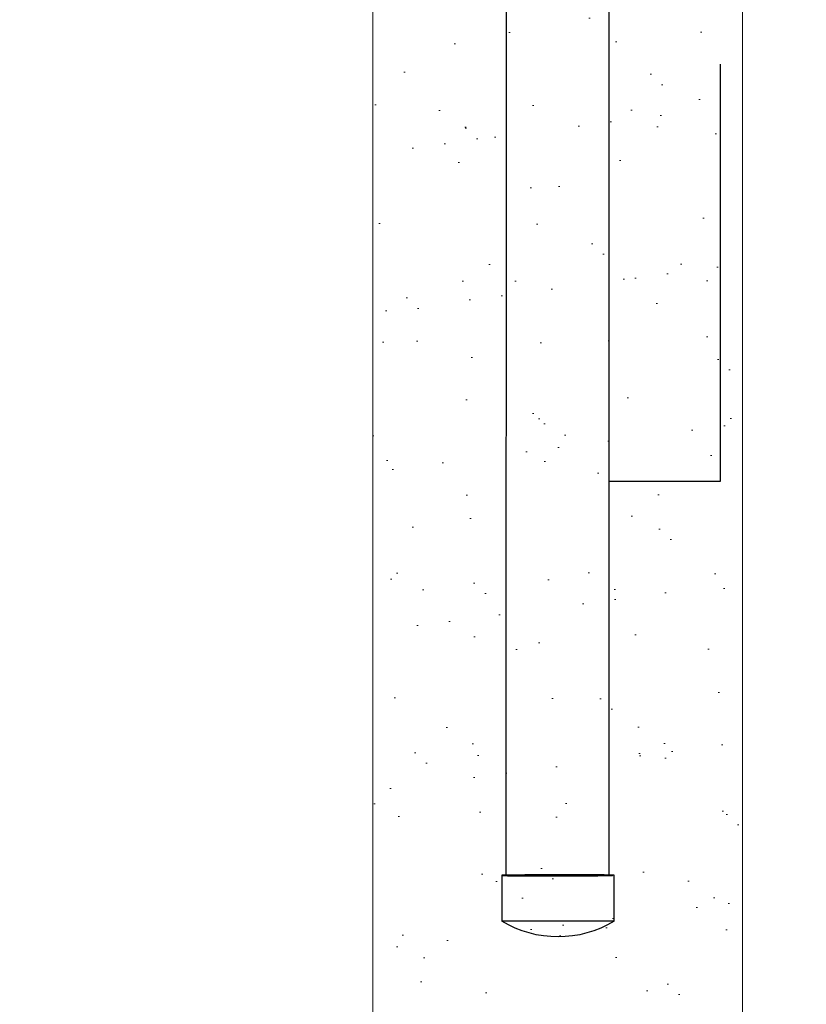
# Model space of a CAD drawing. Header units: inches. Extents: x -20472 to 23246, y -642 to 972.
# Tile 94 of 105: x 1057 to 1108, y 4 to 68. Entities that reach past the tile are written whole.
import ezdxf
from ezdxf import colors
from ezdxf.entities.mleader import LeaderData, LeaderLine
from ezdxf.math import Vec2, Vec3

# ---------------------------------------------------------------- set-up
doc = ezdxf.new("R2010")
doc.units = ezdxf.units.IN
doc.header["$MEASUREMENT"] = 0
doc.linetypes.add('Dash 1_16_', pattern=[0.125, 0.0625, -0.0625])
for name, color, linetype in [('P-PIPE', 3, 'Continuous'), ('S-ANNO-DIMS', 1, 'Continuous'), ('S-ANNO-TEXT', 2, 'Continuous')]:
    doc.layers.add(name, color=color, linetype=linetype)
doc.layers.add('S-TRCH-PATT', color=8, linetype='Continuous', lineweight=18)
doc.layers.add('S-WALL-PATT', color=8, linetype='Continuous', lineweight=18)
doc.styles.add('Annotative', font='romans.shx', dxfattribs={"width": 0.8, "height": 0.125})
doc.dimstyles.new('Annotative', dxfattribs={"dimscale": 0, "dimtxt": 0.125, "dimasz": 0.125, "dimexe": 0.179688, "dimexo": 0.0625, "dimgap": 0.09, "dimtad": 1, "dimdec": 3, "dimzin": 3, "dimdsep": 46, "dimlunit": 4, "dimtxsty": 'Annotative', "dimcen": 0.09, "dimclrt": 2, "dimazin": 2, "dimtfac": 1, "dimtdec": 3, "dimtmove": 1, "dimatfit": 3, "dimfxl": 1, "dimtfill": 1, "dimfrac": 2, "dimtolj": 1, "dimtzin": 0, "dimarcsym": 0})

# ---------------------------------------------------------------- blocks, each defined once
blk = doc.blocks.new('*D53')
at = {"layer": 'Defpoints', "color": 0, "transparency": 16777216}
for p in [(1056, 138), (1241.416, 138), (1199.508, 96)]:
    blk.add_point(p, dxfattribs=at)
at = {"layer": 'S-ANNO-DIMS', "color": 0, "lineweight": -2, "transparency": 16777216}
for p, q in [((1062, 138), (1258.666, 138)), ((1241.416, 108), (1241.416, 126)), ((1241.416, 117), (1293.308, 92.974)), ((1205.508, 96), (1258.666, 96)), ((1293.308, 92.974), (1293.308, 36.837))]:
    blk.add_line(p, q, dxfattribs=at)
at = {"layer": 'S-ANNO-DIMS', "color": 0, "transparency": 16777216}
for points in [[(1239.416, 126), (1243.416, 126), (1241.416, 138)], [(1239.416, 108), (1243.416, 108), (1241.416, 96)]]:
    blk.add_solid(points, dxfattribs=at)
at = {"layer": 'S-ANNO-DIMS', "color": 2, "lineweight": -3, "transparency": 16777216, "insert": (1277.526, 64.906), "char_height": 12, "attachment_point": 5, "rotation": 90, "style": 'Annotative', "bg_fill": 3, "box_fill_scale": 1.25, "bg_fill_color": 256, "bg_fill_true_color": 13158600, "bg_fill_transparency": 0}
blk.add_mtext('\\A1;3\'-6"', dxfattribs=at)
blk = doc.blocks.new('6CAP')
at = {"layer": 'P-PIPE'}
for p, q in [((74.962, 388.646), (74.962, 381.353)), ((74.962, 388.646), (77.962, 388.646)), ((77.962, 388.646), (77.962, 381.353)), ((77.962, 381.353), (74.962, 381.353))]:
    blk.add_line(p, q, dxfattribs=at)
blk.add_arc((80.991, 385), 7.046, 148.83168, 211.16832, dxfattribs=at)

msp = doc.modelspace()

# ---------------------------------------------------------------- linework, layer by layer
at = {"layer": 'P-PIPE'}
for centre, major_axis, ratio, start_param, end_param in [((1091.9938, 12.4175), (3.5882, 0.0066), 0.0102513, 2.7925266, 5.9341192), ((1091.9938, 12.4175), (3.5882, 0.0066), 0.0102513, 5.9341192, 9.0757119), ((1091.9853, 12.4175), (3.3389, 0.0001), 0.0104139, 1.5707963, 3.1415927), ((1091.9853, 12.4175), (3.3389, 0.0001), 0.0104139, 3.1415927, 4.712389)]:
    msp.add_ellipse(centre, major_axis=major_axis, ratio=ratio, start_param=start_param, end_param=end_param, dxfattribs=at)

# ---------------------------------------------------------------- block references
at = {"xscale": -1, "rotation": 270}
msp.add_blockref('6CAP', (707.0298, -65.5252), dxfattribs=at)

# ---------------------------------------------------------------- dimensions: what is measured, and where the dimension line sits
at = {"layer": 'S-ANNO-DIMS', "lineweight": -3}
dim = msp.add_linear_dim(base=(1241.4156, 138), p1=(1199.5081, 96), p2=(1056, 138), angle=90, dimstyle='Annotative', override={"dimpost": '\\X'}, dxfattribs=at)
dim.commit()
dim.dimension.update_dxf_attribs({"geometry": '*D53', "text_midpoint": (1293.3085, 84.3341), "dimtype": 160})

# ---------------------------------------------------------------- next in the draw order: hatches: boundary and pattern name
at = {"layer": 'S-WALL-PATT', "linetype": 'Dash 1_16_'}
h = msp.add_hatch(dxfattribs=at)
h.set_pattern_fill('AR-SAND', color=256, scale=4)
h.paths.add_polyline_path([(900.0106, 186), (900.0106, 162), (1080, 162), (1080, 0), (1104, 0), (1104, 186)])

# ---------------------------------------------------------------- next in the draw order: linework, layer by layer
at = {"layer": 'P-PIPE'}
for p, q in [((1088.6609, 157.2178), (1088.6442, 12.4369)), ((1095.342, 12.4368), (1095.3388, 157.218))]:
    msp.add_line(p, q, dxfattribs=at)
at = {"layer": 'S-TRCH-PATT', "linetype": 'Continuous', "lineweight": 0}
msp.add_lwpolyline([(900.0106, 186), (900.0106, 186), (900.0106, 162), (1080, 162), (1080, 0), (1104, 0), (1104, 186), (900.0106, 186)], dxfattribs=at)

# ---------------------------------------------------------------- next in the draw order: leaders
at = {"layer": 'S-ANNO-TEXT', "linetype": 'Continuous', "lineweight": -3}
msp.add_leader([(1102.5568, 65.1308), (1102.5568, 38.0065), (1095.3381, 38.0065)], dimstyle='Annotative', override={"dimscale": 0, "dimclrd": 1}, dxfattribs=at)
ml = msp.add_multileader_mtext('Standard', dxfattribs=at)
ml.set_content('MECHANICAL ROOM\\PVENTILATION PIPES. REF:\\PS706A', color=256, style='Annotative')
ml.set_leader_properties(color=1)
ml.build(insert=Vec2(0, 0))
ml.multileader.update_dxf_attribs({"text_right_attachment_type": 3, "dogleg_length": 0.125, "arrow_head_size": 12, "scale": 96})
ctx = ml.context
ctx.base_point, ctx.scale, ctx.char_height, ctx.arrow_head_size, ctx.landing_gap_size, ctx.plane_origin = Vec3(403.2609, 10.9108), 96, 12, 12, 12, Vec3(536.461, 235.5134)
ctx.right_attachment = 3
notes = []
notes.append((ctx, [(0, (1, 1, 0), (270.603, 10.9108), (1, 0), 132.658, [(1, [(244.091, 148.185), (167.0292, 148.1221)], 0, [])])]))
ctx.mtext.insert, ctx.mtext.width, ctx.mtext.defined_height, ctx.mtext.flow_direction = Vec3(415.2609, 16.9108), 180.765456, 847.4061, 5
for ctx, leaders in notes:
    for number, flags, end, landing, length, lines in leaders:
        leader = LeaderData()
        leader.index, (leader.has_last_leader_line, leader.has_dogleg_vector, leader.attachment_direction) = number, flags
        leader.last_leader_point, leader.dogleg_vector, leader.dogleg_length = Vec3(end), Vec3(landing), length
        for number, points, colour, breaks in lines:
            line = LeaderLine()
            line.index, line.vertices, line.color, line.breaks = number, Vec3.list(points), colors.encode_raw_color(colour), breaks
            leader.lines.append(line)
        ctx.leaders.append(leader)

doc.saveas('drawing.dxf')
